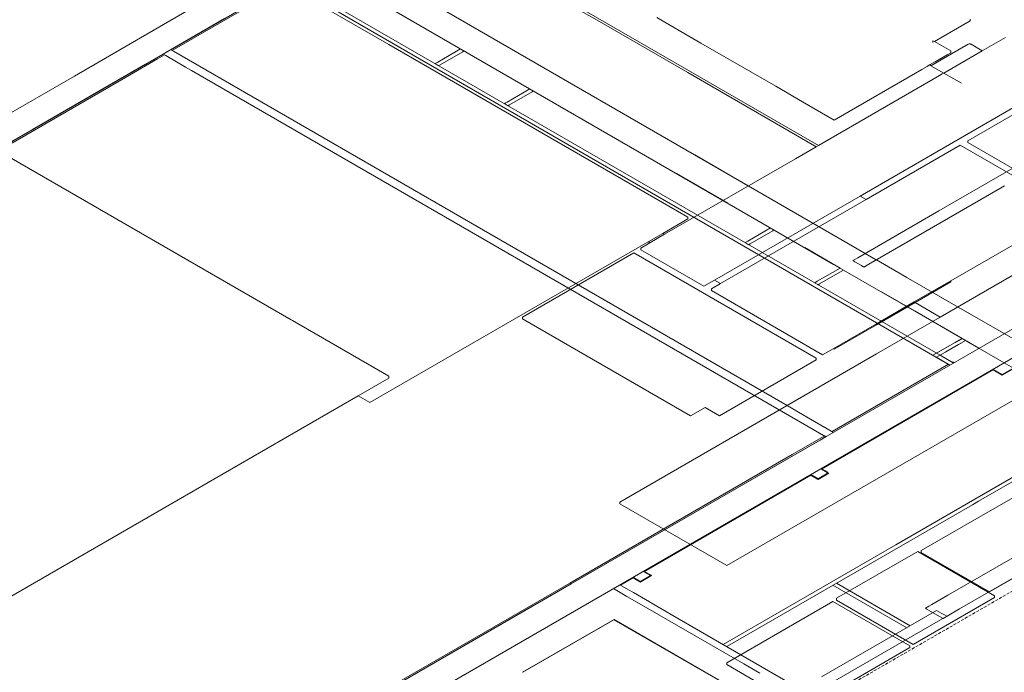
# Model space of a CAD drawing. Header units: millimetres. Extents: x 4480191 to 4481199, y -30324204 to -30323479.
# Tile 81 of 243: x 4480431 to 4480499, y -30324080 to -30324035. Entities that reach past the tile are written whole.
import ezdxf

# ---------------------------------------------------------------- set-up
doc = ezdxf.new("R2010")
doc.units = ezdxf.units.MM
doc.linetypes.add('JIS_02_2.0', pattern=[0.3, 0.2, -0.1])
for name, color, linetype, lineweight in [('DI-Elementos externos em vista', 9, 'Continuous', 5), ('DI-Área do detalhe', 7, 'JIS_02_2.0', 9), ('IFC-Parede padrão-Contorno', 44, 'Continuous', 5), ('IFC-Parede-Contorno', 42, 'Continuous', 5)]:
    doc.layers.add(name, color=color, linetype=linetype, lineweight=lineweight)

msp = doc.modelspace()

# ---------------------------------------------------------------- linework, layer by layer
at = {"layer": 'DI-Elementos externos em vista'}
for p, q in [((4480456.666, -30324037.076), (4480450.056, -30324033.26)), ((4480467.53, -30324033.266), (4480486.084, -30324043.978)), ((4480470.929, -30324035.41), (4480467.53, -30324033.448)), ((4480475.008, -30324035.226), (4480478.031, -30324036.971)), ((4480477.145, -30324038.999), (4480470.929, -30324035.41)), ((4480488.933, -30324047.445), (4480509.785, -30324035.407)), ((4480494.032, -30324036.869), (4480496.474, -30324035.459)), ((4480496.474, -30324035.459), (4480496.474, -30324035.339)), ((4480498.886, -30324036.587), (4480497.307, -30324037.498)), ((4480476.438, -30324048.491), (4480456.666, -30324037.076)), ((4480478.031, -30324036.971), (4480483.161, -30324039.932)), ((4480493.789, -30324038.523), (4480496.332, -30324037.055)), ((4480493.928, -30324036.809), (4480493.928, -30324036.929)), ((4480494.032, -30324036.869), (4480493.928, -30324036.809)), ((4480495.145, -30324037.511), (4480494.032, -30324036.869)), ((4480496.332, -30324037.055), (4480496.351, -30324037.045)), ((4480496.351, -30324037.045), (4480496.373, -30324037.038)), ((4480496.373, -30324037.038), (4480496.398, -30324037.033)), ((4480496.398, -30324037.033), (4480496.423, -30324037.03)), ((4480496.423, -30324037.03), (4480496.448, -30324037.03)), ((4480496.448, -30324037.03), (4480496.474, -30324037.033)), ((4480496.474, -30324037.033), (4480496.498, -30324037.038)), ((4480496.498, -30324037.038), (4480496.52, -30324037.045)), ((4480496.52, -30324037.045), (4480496.539, -30324037.055)), ((4480496.539, -30324037.055), (4480497.307, -30324037.498)), ((4480494.077, -30324038.248), (4480494.903, -30324037.771)), ((4480497.307, -30324037.498), (4480494.661, -30324039.026)), ((4480494.903, -30324037.771), (4480495.145, -30324037.631)), ((4480495.145, -30324037.608), (4480495.145, -30324037.511)), ((4480495.145, -30324037.631), (4480495.145, -30324037.608)), ((4480493.169, -30324038.772), (4480493.523, -30324038.567)), ((4480493.523, -30324038.567), (4480493.695, -30324038.469)), ((4480493.695, -30324038.469), (4480493.702, -30324038.464)), ((4480493.702, -30324038.464), (4480493.715, -30324038.457)), ((4480493.715, -30324038.457), (4480493.725, -30324038.451)), ((4480493.725, -30324038.451), (4480493.735, -30324038.445)), ((4480493.735, -30324038.445), (4480493.902, -30324038.349)), ((4480493.748, -30324038.476), (4480493.746, -30324038.463)), ((4480493.753, -30324038.489), (4480493.748, -30324038.476)), ((4480493.758, -30324038.496), (4480493.753, -30324038.489)), ((4480493.762, -30324038.501), (4480493.758, -30324038.496)), ((4480493.772, -30324038.511), (4480493.762, -30324038.501)), ((4480493.774, -30324038.513), (4480493.772, -30324038.511)), ((4480493.781, -30324038.518), (4480493.774, -30324038.513)), ((4480493.774, -30324038.533), (4480493.789, -30324038.523)), ((4480493.786, -30324038.521), (4480493.781, -30324038.518)), ((4480493.789, -30324038.523), (4480493.786, -30324038.521)), ((4480495.872, -30324039.726), (4480493.789, -30324038.523)), ((4480493.902, -30324038.349), (4480494.077, -30324038.248)), ((4480485.822, -30324044.009), (4480477.145, -30324038.999)), ((4480494.367, -30324039.196), (4480486.084, -30324043.978)), ((4480487.16, -30324042.241), (4480493.169, -30324038.772)), ((4480494.565, -30324039.081), (4480494.367, -30324039.196)), ((4480494.661, -30324039.026), (4480494.565, -30324039.081)), ((4480504.766, -30324038.785), (4480496.312, -30324043.665)), ((4480483.161, -30324039.932), (4480485.001, -30324040.995)), ((4480485.001, -30324040.995), (4480487.16, -30324042.241)), ((4480485.926, -30324044.069), (4480485.822, -30324044.009)), ((4480486.084, -30324043.978), (4480485.926, -30324044.069)), ((4480495.792, -30324043.965), (4480489.349, -30324047.685)), ((4480500.833, -30324046.875), (4480495.792, -30324043.965)), ((4480496.312, -30324043.665), (4480496.312, -30324043.785)), ((4480496.312, -30324043.785), (4480501.248, -30324046.635)), ((4480449.962, -30324055.917), (4480430.348, -30324044.593)), ((4480485.926, -30324044.069), (4480484.506, -30324044.889)), ((4480484.506, -30324044.889), (4480475.534, -30324050.069)), ((4480478.957, -30324053.205), (4480488.933, -30324047.445)), ((4480489.349, -30324047.685), (4480479.373, -30324053.445)), ((4480489.349, -30324047.685), (4480488.933, -30324047.445)), ((4480477.145, -30324048.899), (4480476.438, -30324048.491)), ((4480495.145, -30324053.259), (4480503.413, -30324048.485)), ((4480475.43, -30324050.009), (4480477.145, -30324049.019)), ((4480477.145, -30324049.019), (4480477.145, -30324048.899)), ((4480505.751, -30324049.198), (4480494.432, -30324055.733)), ((4480474.425, -30324050.589), (4480475.43, -30324050.009)), ((4480475.534, -30324050.069), (4480474.529, -30324050.649)), ((4480475.43, -30324050.009), (4480475.534, -30324050.069)), ((4480455.366, -30324061.593), (4480474.425, -30324050.589)), ((4480474.529, -30324050.649), (4480473.908, -30324051.008)), ((4480474.425, -30324050.589), (4480474.529, -30324050.649)), ((4480473.444, -30324051.34), (4480465.823, -30324055.74)), ((4480485.928, -30324058.548), (4480473.444, -30324051.34)), ((4480473.908, -30324051.008), (4480473.908, -30324051.128)), ((4480473.908, -30324051.128), (4480478.231, -30324053.624)), ((4480478.231, -30324053.624), (4480478.957, -30324053.205)), ((4480479.373, -30324053.445), (4480478.751, -30324053.804)), ((4480478.957, -30324053.205), (4480479.373, -30324053.445)), ((4480492.646, -30324054.702), (4480495.145, -30324053.259)), ((4480492.708, -30324054.738), (4480495.145, -30324053.331)), ((4480495.145, -30324053.331), (4480495.145, -30324053.259)), ((4480478.751, -30324053.804), (4480478.751, -30324053.924)), ((4480478.751, -30324053.924), (4480486.372, -30324058.324)), ((4480490.065, -30324056.192), (4480492.646, -30324054.702)), ((4480490.065, -30324056.264), (4480492.708, -30324054.738)), ((4480492.708, -30324054.738), (4480494.432, -30324055.733)), ((4480450.056, -30324055.971), (4480449.962, -30324055.917)), ((4480456.666, -30324059.787), (4480450.056, -30324055.971)), ((4480465.823, -30324055.74), (4480465.823, -30324055.86)), ((4480465.823, -30324055.86), (4480477.32, -30324062.498)), ((4480479.805, -30324072.748), (4480508.642, -30324056.099)), ((4480494.432, -30324055.733), (4480490.065, -30324058.254)), ((4480487.098, -30324057.905), (4480490.065, -30324056.192)), ((4480487.16, -30324057.941), (4480490.065, -30324056.264)), ((4480486.372, -30324058.324), (4480487.098, -30324057.905)), ((4480487.098, -30324057.905), (4480487.16, -30324057.941)), ((4480490.065, -30324058.254), (4480472.487, -30324068.403)), ((4480479.312, -30324062.488), (4480485.928, -30324058.668)), ((4480485.928, -30324058.668), (4480485.928, -30324058.548)), ((4480454.556, -30324061.125), (4480456.666, -30324059.907)), ((4480456.666, -30324059.907), (4480456.666, -30324059.787)), ((4480424.639, -30324078.398), (4480454.556, -30324061.125)), ((4480454.556, -30324061.125), (4480455.366, -30324061.593)), ((4480477.32, -30324062.498), (4480478.324, -30324061.918)), ((4480478.324, -30324061.918), (4480479.312, -30324062.488)), ((4480508.694, -30324062.734), (4480493.123, -30324071.724)), ((4480497.811, -30324074.551), (4480510.749, -30324067.081)), ((4480472.487, -30324068.403), (4480472.487, -30324068.523)), ((4480472.487, -30324068.523), (4480479.805, -30324072.748)), ((4480492.88, -30324071.781), (4480487.321, -30324074.991)), ((4480498.139, -30324074.816), (4480492.88, -30324071.781)), ((4480493.123, -30324071.724), (4480493.123, -30324071.844)), ((4480493.123, -30324071.844), (4480497.811, -30324074.551)), ((4480487.321, -30324074.991), (4480487.321, -30324075.111)), ((4480492.579, -30324078.146), (4480498.139, -30324074.936)), ((4480498.139, -30324074.936), (4480498.139, -30324074.816)), ((4480487.078, -30324075.214), (4480479.805, -30324079.413)), ((4480492.337, -30324078.25), (4480487.078, -30324075.214)), ((4480487.321, -30324075.111), (4480492.579, -30324078.146)), ((4480472.093, -30324076.44), (4480465.823, -30324080.06)), ((4480472.065, -30324076.456), (4480465.83, -30324080.056)), ((4480478.247, -30324080.025), (4480472.065, -30324076.456)), ((4480483.694, -30324083.138), (4480472.093, -30324076.44)), ((4480485.064, -30324082.569), (4480492.337, -30324078.37)), ((4480492.337, -30324078.37), (4480492.337, -30324078.25)), ((4480479.805, -30324079.413), (4480479.805, -30324079.533)), ((4480479.805, -30324079.533), (4480485.064, -30324082.569))]:
    msp.add_line(p, q, dxfattribs=at)
at = {"layer": 'DI-Área do detalhe'}
msp.add_lwpolyline([(4480336.978, -30324081.891), (4480461.776, -30324009.839), (4480536.565, -30324053.019), (4480411.768, -30324125.071), (4480336.978, -30324081.891)], dxfattribs=at)
at = {"layer": 'IFC-Parede padrão-Contorno', "color": 8, "lineweight": 5}
for p, q in [((4480449.705, -30324032.817), (4480495.089, -30324059.019)), ((4480449.948, -30324032.677), (4480494.413, -30324058.349)), ((4480443.678, -30324034.297), (4480439.661, -30324036.616)), ((4480445.41, -30324035.297), (4480441.393, -30324037.616)), ((4480439.661, -30324036.616), (4480435.132, -30324039.231)), ((4480441.393, -30324037.616), (4480439.992, -30324038.425)), ((4480441.701, -30324037.438), (4480441.201, -30324037.727)), ((4480441.201, -30324037.727), (4480441.386, -30324037.834)), ((4480441.386, -30324037.834), (4480442.74, -30324038.616)), ((4480441.721, -30324037.427), (4480441.905, -30324037.534)), ((4480441.905, -30324037.534), (4480483.934, -30324061.799)), ((4480461.573, -30324037.372), (4480460.016, -30324038.271)), ((4480461.726, -30324037.563), (4480460.17, -30324038.462)), ((4480461.815, -30324037.512), (4480461.726, -30324037.563)), ((4480439.992, -30324038.425), (4480432.259, -30324042.89)), ((4480442.74, -30324038.616), (4480443.132, -30324038.842)), ((4480459.915, -30324038.329), (4480459.826, -30324038.38)), ((4480459.826, -30324038.38), (4480460.042, -30324038.505)), ((4480460.016, -30324038.271), (4480459.915, -30324038.329)), ((4480460.042, -30324038.505), (4480460.056, -30324038.513)), ((4480460.056, -30324038.513), (4480460.069, -30324038.52)), ((4480460.17, -30324038.462), (4480460.069, -30324038.52)), ((4480435.132, -30324039.231), (4480383.471, -30324069.057)), ((4480443.132, -30324038.842), (4480484.852, -30324062.929)), ((4480466.319, -30324040.112), (4480464.762, -30324041.011)), ((4480466.474, -30324040.302), (4480464.917, -30324041.201)), ((4480466.561, -30324040.252), (4480466.474, -30324040.302)), ((4480464.66, -30324041.07), (4480464.572, -30324041.12)), ((4480464.572, -30324041.12), (4480464.788, -30324041.245)), ((4480464.762, -30324041.011), (4480464.66, -30324041.07)), ((4480464.788, -30324041.245), (4480464.802, -30324041.253)), ((4480464.802, -30324041.253), (4480464.815, -30324041.26)), ((4480464.917, -30324041.201), (4480464.815, -30324041.26)), ((4480432.259, -30324042.89), (4480430.778, -30324043.745)), ((4480503.62, -30324043.106), (4480494.341, -30324048.463)), ((4480498.818, -30324046.758), (4480489.539, -30324052.116)), ((4480494.341, -30324048.463), (4480488.777, -30324051.676)), ((4480482.804, -30324049.63), (4480481.248, -30324050.529)), ((4480482.958, -30324049.821), (4480481.402, -30324050.72)), ((4480483.047, -30324049.77), (4480482.958, -30324049.821)), ((4480481.146, -30324050.587), (4480481.058, -30324050.638)), ((4480481.058, -30324050.638), (4480481.274, -30324050.763)), ((4480481.248, -30324050.529), (4480481.146, -30324050.587)), ((4480481.274, -30324050.763), (4480481.288, -30324050.771)), ((4480481.288, -30324050.771), (4480481.3, -30324050.778)), ((4480481.402, -30324050.72), (4480481.3, -30324050.778)), ((4480488.629, -30324051.761), (4480488.437, -30324051.872)), ((4480488.437, -30324051.872), (4480488.587, -30324051.959)), ((4480488.587, -30324051.959), (4480489.028, -30324052.213)), ((4480488.777, -30324051.676), (4480488.629, -30324051.761)), ((4480489.539, -30324052.116), (4480489.199, -30324052.312)), ((4480487.562, -30324052.377), (4480486.006, -30324053.276)), ((4480487.716, -30324052.568), (4480486.16, -30324053.467)), ((4480487.805, -30324052.517), (4480487.716, -30324052.568)), ((4480489.028, -30324052.213), (4480489.199, -30324052.312)), ((4480485.904, -30324053.334), (4480485.816, -30324053.385)), ((4480485.816, -30324053.385), (4480486.032, -30324053.51)), ((4480486.006, -30324053.276), (4480485.904, -30324053.334)), ((4480486.16, -30324053.467), (4480486.058, -30324053.525)), ((4480486.032, -30324053.51), (4480486.046, -30324053.518)), ((4480486.046, -30324053.518), (4480486.058, -30324053.525)), ((4480494.171, -30324058.489), (4480494.2, -30324058.506)), ((4480494.2, -30324058.506), (4480495.089, -30324059.019)), ((4480494.413, -30324058.349), (4480495.302, -30324058.862)), ((4480495.302, -30324058.862), (4480495.331, -30324058.879)), ((4480501.166, -30324058.231), (4480498.672, -30324059.67)), ((4480501.2, -30324058.251), (4480498.707, -30324059.69)), ((4480498.083, -30324059.33), (4480486.29, -30324066.139)), ((4480498.049, -30324059.31), (4480498.083, -30324059.33)), ((4480498.049, -30324059.35), (4480498.672, -30324059.71)), ((4480498.083, -30324059.33), (4480498.707, -30324059.69)), ((4480498.707, -30324059.69), (4480498.672, -30324059.71)), ((4480508.867, -30324061.514), (4480497.044, -30324068.34)), ((4480483.934, -30324061.799), (4480484.981, -30324062.403)), ((4480493.016, -30324062.216), (4480490.5, -30324063.669)), ((4480508.207, -30324061.616), (4480491.386, -30324071.327)), ((4480484.981, -30324062.403), (4480485.372, -30324062.629)), ((4480485.372, -30324062.629), (4480487.104, -30324063.629)), ((4480484.852, -30324062.929), (4480486.585, -30324063.929)), ((4480486.255, -30324066.119), (4480486.29, -30324066.139)), ((4480486.29, -30324066.139), (4480486.688, -30324066.369)), ((4480486.325, -30324066.119), (4480486.723, -30324066.349)), ((4480485.563, -30324066.559), (4480474.115, -30324073.168)), ((4480485.528, -30324066.539), (4480486.029, -30324066.828)), ((4480485.563, -30324066.519), (4480486.064, -30324066.808)), ((4480486.756, -30324066.408), (4480486.029, -30324066.828)), ((4480486.064, -30324066.808), (4480486.029, -30324066.828)), ((4480486.029, -30324066.828), (4480486.064, -30324066.848)), ((4480486.791, -30324066.428), (4480486.064, -30324066.848)), ((4480486.723, -30324066.349), (4480486.688, -30324066.369)), ((4480486.756, -30324066.408), (4480486.791, -30324066.428)), ((4480496.626, -30324068.582), (4480479.805, -30324078.293)), ((4480497.044, -30324068.34), (4480496.626, -30324068.582)), ((4480491.386, -30324071.327), (4480479.563, -30324078.153)), ((4480473.423, -30324073.568), (4480472.522, -30324074.088)), ((4480473.388, -30324073.548), (4480473.423, -30324073.568)), ((4480473.388, -30324073.588), (4480473.889, -30324073.878)), ((4480473.423, -30324073.568), (4480473.924, -30324073.858)), ((4480474.616, -30324073.418), (4480473.889, -30324073.838)), ((4480474.651, -30324073.438), (4480473.924, -30324073.858)), ((4480474.081, -30324073.148), (4480474.115, -30324073.168)), ((4480474.115, -30324073.168), (4480474.582, -30324073.438)), ((4480474.15, -30324073.148), (4480474.616, -30324073.418)), ((4480474.616, -30324073.418), (4480474.651, -30324073.438)), ((4480472.037, -30324074.328), (4480472.626, -30324074.668)), ((4480472.487, -30324074.068), (4480473.076, -30324074.408)), ((4480473.889, -30324073.838), (4480473.924, -30324073.858)), ((4480473.924, -30324073.858), (4480473.889, -30324073.878)), ((4480487.078, -30324074.094), (4480492.127, -30324077.009)), ((4480487.321, -30324073.954), (4480492.369, -30324076.869)), ((4480472.626, -30324074.668), (4480472.959, -30324074.86)), ((4480472.959, -30324074.86), (4480473.813, -30324075.353)), ((4480473.076, -30324074.408), (4480473.409, -30324074.6)), ((4480473.409, -30324074.6), (4480474.507, -30324075.234)), ((4480473.813, -30324075.353), (4480480.97, -30324079.486)), ((4480474.507, -30324075.234), (4480475.024, -30324075.533)), ((4480475.024, -30324075.533), (4480476.122, -30324076.167)), ((4480476.122, -30324076.167), (4480476.976, -30324076.66)), ((4480476.976, -30324076.66), (4480484.134, -30324080.792)), ((4480480.97, -30324079.486), (4480482.068, -30324080.12))]:
    msp.add_line(p, q, dxfattribs=at)
at = {"layer": 'IFC-Parede-Contorno', "color": 8, "lineweight": 5}
for p, q in [((4480451.209, -30324029.389), (4480479.212, -30324045.556)), ((4480449.477, -30324030.389), (4480477.48, -30324046.556)), ((4480450.175, -30324032.548), (4480441.723, -30324037.428)), ((4480450.267, -30324032.601), (4480441.814, -30324037.481)), ((4480441.203, -30324037.728), (4480425.472, -30324046.811)), ((4480441.295, -30324037.781), (4480440.805, -30324038.064)), ((4480440.805, -30324038.064), (4480438.62, -30324039.326)), ((4480438.62, -30324039.326), (4480424.126, -30324047.693)), ((4480477.616, -30324044.634), (4480481.233, -30324046.722)), ((4480519.417, -30324044.973), (4480467.428, -30324074.989)), ((4480476.366, -30324045.913), (4480479.887, -30324047.946)), ((4480479.212, -30324045.556), (4480488.038, -30324050.651)), ((4480477.48, -30324046.556), (4480487.126, -30324052.125)), ((4480520.294, -30324046.467), (4480493.016, -30324062.216)), ((4480486.875, -30324049.98), (4480489.294, -30324051.377)), ((4480488.038, -30324050.651), (4480489.999, -30324051.784)), ((4480485.143, -30324050.98), (4480487.562, -30324052.377)), ((4480487.126, -30324052.125), (4480487.166, -30324052.148)), ((4480489.999, -30324051.784), (4480490.044, -30324051.81)), ((4480490.044, -30324051.81), (4480496.248, -30324055.391)), ((4480490.057, -30324051.817), (4480492.132, -30324053.015)), ((4480487.166, -30324052.148), (4480492.645, -30324055.311)), ((4480490.399, -30324054.015), (4480492.698, -30324055.342)), ((4480494.43, -30324054.342), (4480498.81, -30324056.871)), ((4480492.645, -30324055.311), (4480494.516, -30324056.391)), ((4480492.698, -30324055.342), (4480495.917, -30324057.201)), ((4480496.248, -30324055.391), (4480498.328, -30324056.593)), ((4480494.516, -30324056.391), (4480496.596, -30324057.593)), ((4480498.328, -30324056.593), (4480501.166, -30324058.231)), ((4480495.442, -30324057.475), (4480494.171, -30324058.209)), ((4480495.938, -30324057.469), (4480495.02, -30324057.999)), ((4480495.442, -30324057.475), (4480495.072, -30324057.689)), ((4480495.717, -30324057.316), (4480495.442, -30324057.475)), ((4480496.16, -30324057.341), (4480495.68, -30324057.618)), ((4480495.917, -30324057.201), (4480495.696, -30324057.329)), ((4480495.917, -30324057.201), (4480495.717, -30324057.316)), ((4480495.917, -30324057.201), (4480497.078, -30324057.871)), ((4480495.072, -30324057.689), (4480493.928, -30324058.349)), ((4480494.813, -30324058.119), (4480494.171, -30324058.489)), ((4480495.02, -30324057.999), (4480494.413, -30324058.349)), ((4480495.68, -30324057.618), (4480494.813, -30324058.119)), ((4480496.596, -30324057.593), (4480498.81, -30324058.871)), ((4480493.928, -30324058.349), (4480494.068, -30324058.43)), ((4480494.068, -30324058.43), (4480494.127, -30324058.464)), ((4480494.127, -30324058.464), (4480494.171, -30324058.489)), ((4480495.297, -30324058.794), (4480495.24, -30324058.826)), ((4480495.297, -30324058.794), (4480495.388, -30324058.846)), ((4480498.81, -30324058.871), (4480499.433, -30324059.231)), ((4480494.997, -30324058.966), (4480487.013, -30324063.576)), ((4480493.016, -30324062.216), (4480435.307, -30324095.534)), ((4480486.102, -30324064.102), (4480484.286, -30324065.151)), ((4480486.194, -30324064.155), (4480484.378, -30324065.203)), ((4480486.525, -30324063.858), (4480486.102, -30324064.102)), ((4480486.616, -30324063.911), (4480486.194, -30324064.155)), ((4480486.525, -30324063.858), (4480486.612, -30324063.909)), ((4480486.612, -30324063.909), (4480486.616, -30324063.911)), ((4480484.286, -30324065.151), (4480469.046, -30324073.95)), ((4480484.378, -30324065.203), (4480469.137, -30324074.003)), ((4480509.773, -30324066.221), (4480494.952, -30324074.778)), ((4480510.227, -30324067.359), (4480495.756, -30324075.714)), ((4480469.137, -30324074.003), (4480425.325, -30324099.298)), ((4480469.046, -30324073.95), (4480428.271, -30324097.491)), ((4480467.413, -30324074.998), (4480466.573, -30324075.483)), ((4480467.428, -30324074.989), (4480467.413, -30324074.998)), ((4480494.952, -30324074.778), (4480493.841, -30324075.42)), ((4480466.573, -30324075.483), (4480419.948, -30324102.402)), ((4480493.647, -30324075.532), (4480493.407, -30324075.67)), ((4480493.407, -30324075.67), (4480493.465, -30324075.703)), ((4480493.465, -30324075.703), (4480494.536, -30324076.321)), ((4480493.841, -30324075.42), (4480493.647, -30324075.532)), ((4480495.756, -30324075.714), (4480494.62, -30324076.37)), ((4480494.177, -30324075.826), (4480486.297, -30324080.375)), ((4480494.869, -30324076.226), (4480487.055, -30324080.737)), ((4480494.177, -30324075.826), (4480494.494, -30324076.009)), ((4480494.494, -30324076.009), (4480494.708, -30324076.133)), ((4480494.536, -30324076.321), (4480494.62, -30324076.37)), ((4480494.708, -30324076.133), (4480494.869, -30324076.226))]:
    msp.add_line(p, q, dxfattribs=at)

doc.saveas('drawing.dxf')
